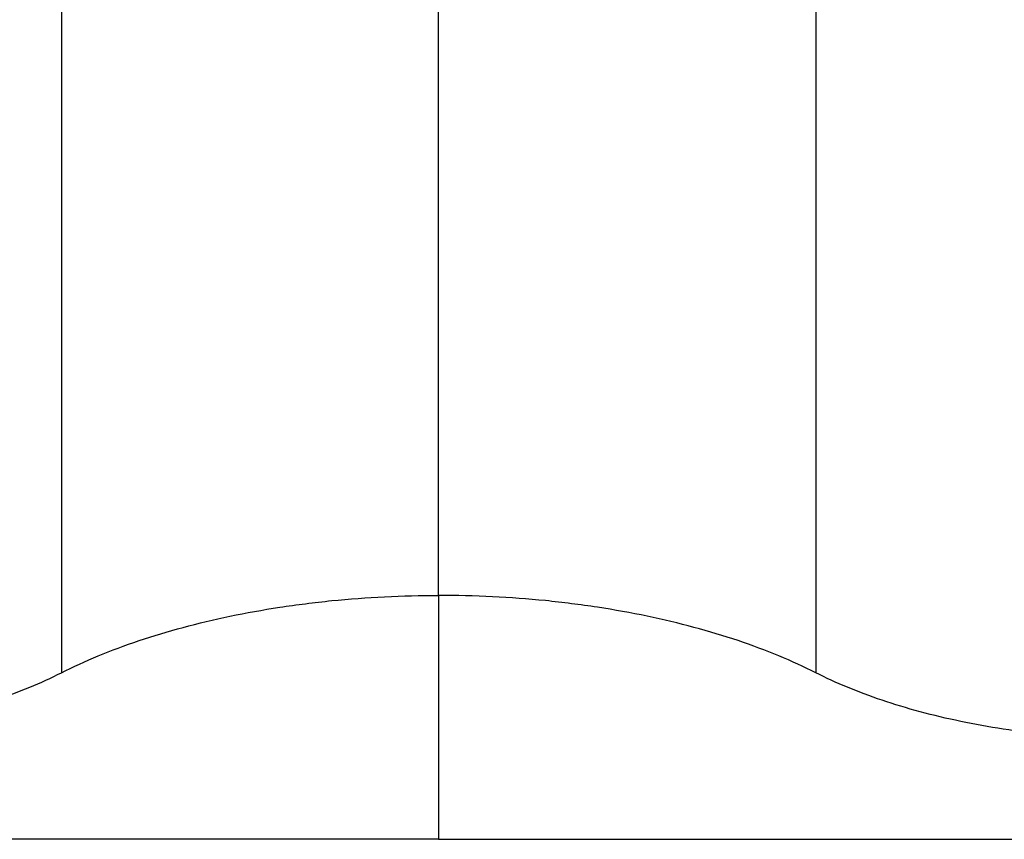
# Paper-space layout '1012-790 Hybird Padfoot' of a CAD drawing. Header units: millimetres. Extents: x 51 to 2966, y 67 to 3970.
# Tile 6 of 110: x 607 to 711, y 1541 to 1628. Entities that reach past the tile are written whole.
import ezdxf

# ---------------------------------------------------------------- set-up
doc = ezdxf.new("R2010")
doc.units = ezdxf.units.MM

psp = doc.layouts.new('1012-790 Hybird Padfoot')

# ---------------------------------------------------------------- linework, layer by layer
at = {"color": 7, "linetype": 'Continuous', "lineweight": 25}
for p, q in [((611.52, 1769.92), (611.52, 1558.93)), ((691.09, 1769.2), (691.09, 1558.93)), ((651.3, 1567.09), (651.3, 1665.53)), ((651.3, 1567.09), (651.3, 1541.36))]:
    psp.add_line(p, q, dxfattribs=at)
for points, knots in [([(611.52, 1558.93), (612.75, 1559.55), (614.05, 1560.14), (616.78, 1561.27), (618.21, 1561.81), (621.21, 1562.82), (622.76, 1563.28), (625.96, 1564.14), (627.61, 1564.54), (631, 1565.25), (632.75, 1565.56), (635.45, 1565.98), (636.36, 1566.1), (638.19, 1566.33), (639.11, 1566.44), (641.88, 1566.72), (643.74, 1566.86), (647.5, 1567.04), (649.39, 1567.09), (651.3, 1567.09)], [0, 0, 0, 0, 0.125, 0.125, 0.25, 0.25, 0.375, 0.375, 0.5, 0.5, 0.625, 0.625, 0.6875, 0.6875, 0.75, 0.75, 0.875, 0.875, 1, 1, 1, 1]), ([(691.09, 1558.93), (689.85, 1559.55), (688.56, 1560.14), (685.83, 1561.27), (684.4, 1561.81), (681.39, 1562.82), (679.84, 1563.28), (676.65, 1564.14), (675, 1564.54), (671.6, 1565.25), (669.86, 1565.56), (667.16, 1565.98), (666.24, 1566.1), (664.41, 1566.33), (663.5, 1566.44), (660.73, 1566.72), (658.87, 1566.86), (655.11, 1567.04), (653.21, 1567.09), (651.3, 1567.09)], [0, 0, 0, 0, 0.125, 0.125, 0.25, 0.25, 0.375, 0.375, 0.5, 0.5, 0.625, 0.625, 0.6875, 0.6875, 0.75, 0.75, 0.875, 0.875, 1, 1, 1, 1]), ([(543.05, 1558.92), (544.11, 1558.39), (545.23, 1557.88), (547.56, 1556.91), (548.78, 1556.45), (551.33, 1555.6), (552.66, 1555.19), (554.74, 1554.63), (555.45, 1554.45), (556.89, 1554.11), (557.61, 1553.95), (559.81, 1553.49), (561.3, 1553.22), (564.36, 1552.75), (565.92, 1552.55), (568.32, 1552.31), (569.12, 1552.24), (570.75, 1552.12), (571.56, 1552.07), (574.01, 1551.94), (575.63, 1551.9), (578.89, 1551.9), (580.52, 1551.94), (583.78, 1552.1), (585.42, 1552.23), (588.63, 1552.55), (590.2, 1552.75), (593.27, 1553.22), (594.76, 1553.49), (597.69, 1554.1), (599.12, 1554.44), (601.9, 1555.19), (603.24, 1555.6), (605.79, 1556.46), (607.01, 1556.92), (609.35, 1557.88), (610.46, 1558.39), (611.52, 1558.93)], [0, 0, 0, 0, 0.0625, 0.0625, 0.125, 0.125, 0.1875, 0.1875, 0.21875, 0.21875, 0.25, 0.25, 0.3125, 0.3125, 0.375, 0.375, 0.40625, 0.40625, 0.4375, 0.4375, 0.5, 0.5, 0.5625, 0.5625, 0.625, 0.625, 0.6875, 0.6875, 0.75, 0.75, 0.8125, 0.8125, 0.875, 0.875, 0.9375, 0.9375, 1, 1, 1, 1]), ([(759.55, 1558.92), (758.49, 1558.39), (757.38, 1557.88), (755.04, 1556.91), (753.82, 1556.45), (751.27, 1555.6), (749.94, 1555.19), (747.86, 1554.63), (747.15, 1554.45), (745.72, 1554.11), (745, 1553.95), (742.8, 1553.49), (741.3, 1553.22), (738.25, 1552.75), (736.68, 1552.55), (734.29, 1552.31), (733.48, 1552.24), (731.86, 1552.12), (731.04, 1552.07), (728.6, 1551.94), (726.97, 1551.9), (723.72, 1551.9), (722.09, 1551.94), (718.83, 1552.1), (717.19, 1552.23), (713.98, 1552.55), (712.41, 1552.75), (709.34, 1553.22), (707.84, 1553.49), (704.92, 1554.1), (703.49, 1554.44), (700.71, 1555.19), (699.37, 1555.6), (696.81, 1556.46), (695.59, 1556.92), (693.26, 1557.88), (692.15, 1558.39), (691.09, 1558.93)], [0, 0, 0, 0, 0.0625, 0.0625, 0.125, 0.125, 0.1875, 0.1875, 0.21875, 0.21875, 0.25, 0.25, 0.3125, 0.3125, 0.375, 0.375, 0.40625, 0.40625, 0.4375, 0.4375, 0.5, 0.5, 0.5625, 0.5625, 0.625, 0.625, 0.6875, 0.6875, 0.75, 0.75, 0.8125, 0.8125, 0.875, 0.875, 0.9375, 0.9375, 1, 1, 1, 1]), ([(651.3, 1541.36), (629.68, 1541.36), (608.06, 1541.36), (586.43, 1541.36), (558.45, 1541.36), (530.47, 1541.36), (405.35, 1541.36), (308.47, 1541.36), (211.9, 1541.36)], [0, 0, 0, 0, 0.172825, 0.172825, 0.172825, 0.396458, 0.396458, 1.172825, 1.172825, 1.172825, 1.172825]), ([(651.3, 1541.36), (672.93, 1541.36), (694.55, 1541.36), (716.17, 1541.36), (744.16, 1541.36), (772.14, 1541.36), (897.26, 1541.36), (994.14, 1541.36), (1090.71, 1541.36)], [0, 0, 0, 0, 0.172825, 0.172825, 0.172825, 0.396458, 0.396458, 1.172825, 1.172825, 1.172825, 1.172825])]:
    psp.add_open_spline(points, degree=3, knots=knots, dxfattribs=at)

doc.saveas('drawing.dxf')
